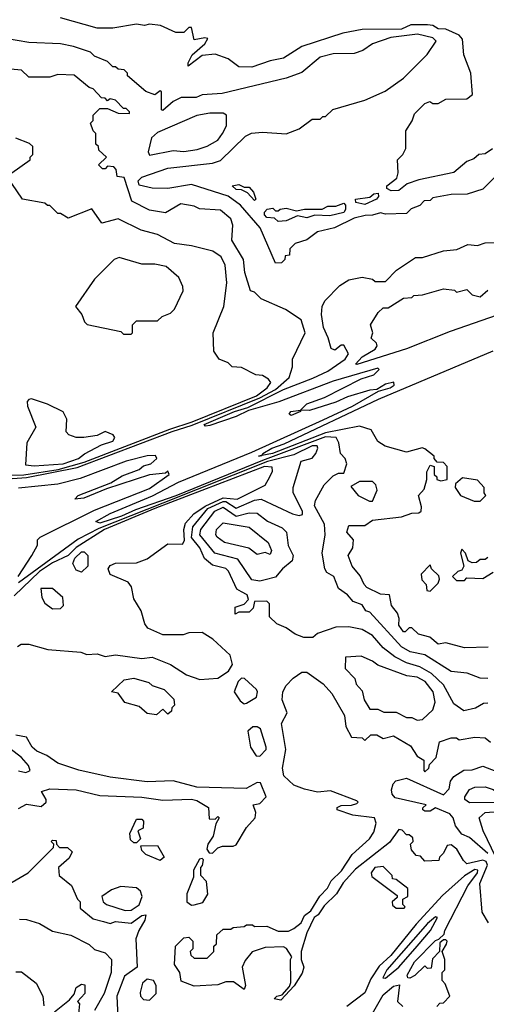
# Model space of a CAD drawing. Extents: x 2668140 to 2765664, y 823621 to 955240.
# Tile 16 of 256: x 2689910 to 2691689, y 847174 to 850929. Entities that reach past the tile are written whole.
import ezdxf

# ---------------------------------------------------------------- set-up
doc = ezdxf.new("R2010")
doc.units = 0

msp = doc.modelspace()

# ---------------------------------------------------------------- linework, layer by layer
at = {"layer": '0CON02XD'}
for points in [[(2691713, 850437), (2691685, 850417.5), (2691660, 850415), (2691641.2, 850398.8), (2691615, 850388), (2691565, 850346.2), (2691431.1, 850318.9), (2691387.3, 850302.7), (2691355, 850277.1), (2691326.1, 850276.1), (2691310, 850285), (2691310, 850295), (2691347.5, 850325), (2691352.5, 850345), (2691350, 850395), (2691370, 850415), (2691381.7, 850438.3), (2691382.5, 850505), (2691406.7, 850543.3), (2691415, 850570), (2691455, 850610), (2691473, 850617), (2691485, 850610), (2691505, 850610), (2691535, 850626.7), (2691615, 850627.5), (2691636.2, 850643.8), (2691630, 850725), (2691602.5, 850795), (2691597.5, 850855), (2691585, 850870), (2691535, 850893.3), (2691505, 850893.8), (2691485, 850907.5), (2691465, 850910), (2691400.7, 850909.3), (2691365, 850892.5), (2691215, 850891.2), (2691141.7, 850878.3), (2690985, 850826.7), (2690915, 850782.5), (2690865, 850772.5), (2690795, 850747.5), (2690745, 850750), (2690705, 850780), (2690655, 850797.5), (2690605, 850792.5), (2690552.5, 850752.5), (2690552.5, 850765), (2690567.5, 850795), (2690615, 850837.5), (2690627, 850857), (2690615, 850860), (2690575, 850852.5), (2690565, 850900), (2690555, 850900), (2690535, 850880), (2690505, 850880), (2690447, 850907), (2690405, 850912.5), (2690385, 850907.5), (2690355, 850912.5), (2690265, 850897.5), (2690205, 850897.5), (2690065, 850936.7)], [(2691737.5, 850345), (2691675, 850282.5), (2691616.4, 850263.6), (2691555, 850262.5), (2691485, 850250), (2691475, 850240), (2691451.7, 850238.3), (2691435, 850220), (2691401.7, 850208.3), (2691385, 850190), (2691305, 850187.5), (2691285, 850192.5), (2691255, 850183.3), (2691227, 850183), (2691185, 850172.5), (2691110, 850135), (2691045, 850120), (2691005, 850090), (2690960, 850075), (2690940, 850055), (2690938.3, 850031.7), (2690921.7, 850028.3), (2690920, 850015), (2690908.3, 850001.7), (2690885, 850000), (2690826.7, 850135), (2690751.7, 850221.7), (2690705, 850256), (2690565, 850301.2), (2690474.1, 850285.9), (2690415, 850286), (2690365, 850297.5), (2690361.2, 850315), (2690375, 850328.8), (2690475, 850363.3), (2690645, 850382.5), (2690675, 850392.5), (2690770, 850485), (2690793.6, 850496.4), (2690835, 850500), (2690925, 850493.3), (2690975, 850512.5), (2691025, 850550), (2691055, 850550), (2691065, 850560), (2691075, 850560), (2691103, 850587), (2691225, 850622.5), (2691303.6, 850656.4), (2691373.6, 850706.4), (2691463, 850797), (2691497, 850847), (2691485, 850860), (2691426.1, 850873.9), (2691325, 850861.2), (2691255, 850836.7), (2691218.3, 850811.7), (2691185, 850800), (2691105, 850798.8), (2691055, 850786.7), (2690985, 850727.5), (2690925, 850706.7), (2690681.7, 850648.3), (2690605, 850642.5), (2690583, 850633), (2690525, 850632.5), (2690495, 850617.5), (2690455, 850582.5), (2690450, 850585), (2690450, 850655), (2690445, 850657.5), (2690425, 850642.5), (2690390, 850655), (2690320, 850715), (2690320, 850725), (2690308.3, 850738.3), (2690285, 850740), (2690275, 850750), (2690265, 850750), (2690245, 850770), (2690195, 850790), (2690180, 850805), (2690115, 850827.5), (2690065, 850837.5), (2689945, 850842.5), (2689855, 850857.5)], [(2689845, 849176.6), (2689935, 849183.3), (2690128.9, 849221.1), (2690490.9, 849359.1), (2690567.3, 849382.7), (2690825, 849487.3), (2690885, 849518.5), (2690936.7, 849565), (2690950, 849605), (2690950, 849635), (2690997.5, 849735), (2690982.5, 849785), (2690923.6, 849823.6), (2690830, 849865), (2690805, 849890), (2690790, 849895), (2690767.5, 849965), (2690762.5, 850015), (2690718.3, 850088.3), (2690722.5, 850145), (2690715, 850170), (2690675, 850202.5), (2690595, 850207.5), (2690575, 850217.5), (2690523.6, 850226.4), (2690465, 850192.5), (2690405, 850202.5), (2690337, 850237), (2690307.5, 850327.5), (2690281.7, 850331.7), (2690277.5, 850357.5), (2690268.3, 850368.3), (2690245, 850370), (2690235, 850360), (2690225, 850360), (2690210, 850375), (2690240, 850405), (2690211.7, 850431.7), (2690210, 850445), (2690200, 850455), (2690200, 850495), (2690190, 850505), (2690180, 850535), (2690190, 850545), (2690190, 850565), (2690215, 850590), (2690245, 850590), (2690285, 850573.3), (2690328.3, 850571.7), (2690328.3, 850578.3), (2690315, 850590), (2690305, 850590), (2690275, 850622.5), (2690255, 850627.5), (2690245, 850620), (2690235, 850630), (2690221.7, 850631.7), (2690190, 850665), (2690175, 850670), (2690117, 850717), (2690055, 850720), (2690025, 850710), (2689945, 850710), (2689917, 850737), (2689875, 850740)], [(2690405, 850412.5), (2690495, 850430), (2690535, 850426.7), (2690586.1, 850433.9), (2690625, 850446.7), (2690665, 850470), (2690683.3, 850495), (2690697.5, 850525), (2690697.5, 850565), (2690685, 850572.5), (2690635, 850573.3), (2690585, 850563.3), (2690435, 850498.8), (2690412, 850478), (2690400, 850425), (2690405, 850412.5)], [(2689880, 850345), (2689950, 850395), (2689950, 850405), (2689960, 850415), (2689960, 850445), (2689947, 850457), (2689895, 850477.5)], [(2689815, 849190.9), (2689925, 849193.6), (2690056.7, 849213.3), (2690155, 849241), (2690482.4, 849367.6), (2690567.5, 849395), (2690812, 849495), (2690853.3, 849525), (2690867.5, 849545), (2690858.3, 849558.3), (2690835, 849572.5), (2690810, 849575), (2690755, 849602.5), (2690720, 849605), (2690705, 849620), (2690670, 849635), (2690650, 849665), (2690647.5, 849735), (2690687.5, 849835), (2690700, 849925), (2690693, 849993), (2690677.5, 850025), (2690646.4, 850046.4), (2690565, 850066.7), (2690500, 850075), (2690435, 850110), (2690373.3, 850126.7), (2690285, 850170), (2690223, 850153), (2690185, 850207.5), (2690095, 850172.5), (2690065, 850190), (2690055, 850190), (2690025, 850220), (2690015, 850220), (2690005, 850230), (2689920, 850245), (2689880, 850305)], [(2690805, 850240), (2690778.8, 850268.8), (2690755, 850280), (2690735, 850281.2), (2690720, 850295), (2690745, 850300), (2690765, 850290), (2690785, 850290), (2690801.7, 850271.7), (2690810, 850245), (2690805, 850240)], [(2691225, 850224.3), (2691191.7, 850231.7), (2691190, 850245), (2691245, 850252.5), (2691260, 850265), (2691277, 850267), (2691278, 850255), (2691270, 850245), (2691225, 850224.3)], [(2690895, 850160), (2690881.7, 850171.7), (2690852.5, 850175), (2690843.3, 850185), (2690843.3, 850195), (2690853.6, 850206.4), (2690875, 850210), (2690885, 850200), (2690895, 850200), (2690903, 850207), (2690925, 850210), (2690965, 850200), (2690995, 850206.7), (2691063, 850207), (2691085, 850217.5), (2691115, 850217.5), (2691145, 850230), (2691151.7, 850221.7), (2691152.5, 850205), (2691145, 850193.8), (2691091.7, 850181.7), (2691035, 850183.3), (2691005, 850173.8), (2690968.3, 850181.7), (2690925, 850162.5), (2690895, 850160)], [(2690835, 849248.2), (2690505, 849112.6), (2690350.8, 849059.2), (2690298, 849035), (2690215, 849008.8), (2690200, 849015), (2690255, 849045.8), (2690416.3, 849113.7), (2690515, 849165.7), (2690795, 849279.4), (2691066.4, 849403.6), (2691178.8, 849455), (2691277.5, 849512.5), (2691322.5, 849525), (2691337.5, 849535), (2691336.2, 849546.2), (2691305, 849538.8), (2691271.7, 849518.3), (2691245, 849516.2), (2691159.5, 849490.5), (2691115, 849470), (2691015, 849438), (2690980, 849440), (2690980, 849435), (2690945, 849420), (2690937.5, 849425), (2690943.3, 849435), (2690980, 849440), (2691005, 849463.8), (2691071.7, 849488.3), (2691211.2, 849558.8), (2691260, 849575), (2691280, 849595), (2691275, 849600), (2691105, 849550), (2690897.8, 849472.2), (2690782, 849438), (2690735, 849415.8), (2690635, 849380.8), (2690618.3, 849378.3), (2690613.3, 849385), (2690728.8, 849435), (2690780, 849450), (2690915, 849518.1), (2691027.9, 849562.1), (2691085, 849589.2), (2691151.2, 849635), (2691163.3, 849655), (2691145, 849687.5), (2691135, 849687.5), (2691111.7, 849668.3), (2691097.5, 849675), (2691086.4, 849716.4), (2691067.5, 849755), (2691060, 849805), (2691062.5, 849835), (2691073.6, 849856.4), (2691130, 849915), (2691165, 849937.5), (2691215, 849947.5), (2691255, 849940), (2691265, 849930), (2691305, 849930), (2691346.1, 849973.9), (2691418.3, 850021.7), (2691445, 850022.5), (2691525, 850047.5), (2691577, 850053), (2691618.3, 850071.7), (2691655, 850067.5), (2691685, 850077.5), (2691775, 850080)], [(2690335, 849730), (2690340, 849735), (2690340, 849765), (2690355, 849780), (2690435, 849780), (2690453, 849797), (2690485, 849810), (2690500, 849825), (2690532.5, 849895), (2690531.7, 849911.7), (2690516.4, 849946.4), (2690467.7, 849987.7), (2690425, 849996.2), (2690375, 849996.7), (2690288.3, 850021.7), (2690270, 850015), (2690195, 849940), (2690122.5, 849835), (2690146.7, 849805), (2690156.4, 849776.4), (2690166.4, 849766.4), (2690295, 849740), (2690305, 849730), (2690335, 849730)], [(2691876.8, 849853.2), (2691550.7, 849739.3), (2691385, 849674.4), (2691195, 849613.8), (2691190, 849615), (2691215, 849643.3), (2691265, 849672.5), (2691272.5, 849685), (2691270, 849695), (2691250, 849715), (2691256.7, 849735), (2691247.5, 849765), (2691277, 849813), (2691295, 849830), (2691315, 849830), (2691373, 849867), (2691405, 849870), (2691413, 849877), (2691445, 849880), (2691525, 849902.5), (2691567, 849897), (2691575, 849890), (2691615, 849900), (2691635, 849880), (2691665, 849872.5), (2691695, 849897.5)], [(2691696.4, 848536.4), (2691605, 848533.3), (2691535, 848552.5), (2691505, 848547.5), (2691473.6, 848573.6), (2691430, 848585), (2691405, 848610), (2691395, 848610), (2691380, 848595), (2691372.5, 848595), (2691355, 848620), (2691356.7, 848645), (2691350, 848665), (2691326.7, 848695), (2691320, 848735), (2691285, 848737.5), (2691233.8, 848763.8), (2691222.5, 848775), (2691208.3, 848808.3), (2691176.7, 848845), (2691162.5, 848885), (2691180, 848915), (2691182.5, 848945), (2691157.5, 848975), (2691165, 849000), (2691225, 849000), (2691255, 849020), (2691365, 849033.3), (2691405, 849047.5), (2691431.7, 849048.3), (2691440, 849055), (2691441.7, 849071.7), (2691430, 849115), (2691451.7, 849138.3), (2691462.5, 849175), (2691462.5, 849205), (2691475, 849230), (2691490, 849225), (2691490, 849195), (2691500, 849185), (2691500, 849175), (2691515, 849170), (2691540, 849175), (2691540, 849225), (2691525, 849240), (2691501.7, 849241.7), (2691490, 849255), (2691490, 849265), (2691455, 849292.5), (2691443.6, 849296.4), (2691385, 849280), (2691303, 849303), (2691275, 849320), (2691250, 849365), (2691205, 849378.8), (2691075, 849353.9), (2690873.8, 849275), (2690833.2, 849267.5), (2690820, 849265), (2690833.2, 849267.5), (2690836.7, 849275), (2690871.2, 849295), (2690917.9, 849312.1), (2691277.6, 849482.4), (2691715, 849665.7)], [(2689965, 849227.5), (2690075, 849234.8), (2690134.2, 849255), (2690156.4, 849273.6), (2690222, 849308), (2690265, 849321.2), (2690272.5, 849335), (2690265.8, 849345.8), (2690235, 849358.6), (2690205, 849343.3), (2690154.1, 849335.9), (2690125, 849336.2), (2690096.4, 849346.4), (2690087, 849357), (2690088.8, 849405), (2690075, 849433.3), (2690015, 849463.3), (2689955, 849482.5), (2689945, 849480), (2689937.5, 849472.5), (2689938.8, 849455), (2689971.2, 849375), (2689936.2, 849315), (2689931.7, 849231.7), (2689965, 849227.5)], [(2691695, 848416.7), (2691665, 848417.5), (2691616.4, 848436.4), (2691555, 848443.3), (2691455, 848506.7), (2691398.3, 848518.3), (2691365, 848536.7), (2691245, 848670), (2691230, 848675), (2691215, 848697.5), (2691180.7, 848710.7), (2691160, 848735), (2691125, 848760), (2691107.5, 848805), (2691080.7, 848820.7), (2691072.5, 848835), (2691063.3, 848895), (2691074, 848965), (2691071.2, 849005), (2691033.8, 849075), (2691037.5, 849095), (2691070, 849155), (2691105, 849190), (2691125, 849200), (2691145, 849200), (2691157.5, 849235), (2691150, 849255), (2691132.5, 849275), (2691126.7, 849315), (2691116.7, 849335), (2691075, 849338.2), (2690835, 849248.2)], [(2690755, 848747.5), (2690737, 848757), (2690705.8, 848825.8), (2690695.8, 848835.8), (2690645, 848848.8), (2690614.2, 848874.2), (2690596.2, 848915), (2690564.5, 848954.5), (2690569.2, 848995), (2690627.1, 849065), (2690685, 849091.5), (2690695, 849091.5), (2690735, 849065.8), (2690805, 849096), (2690830.7, 849100.7), (2690950, 849045), (2690975, 849037.5), (2690988.3, 849041.7), (2690987.5, 849055), (2690952.5, 849125), (2690952.5, 849145), (2690982.5, 849245), (2691025, 849256.7), (2691038.8, 849275), (2691046.2, 849295), (2691043.3, 849303.3), (2691025, 849304), (2690955, 849270), (2690855, 849244.6), (2690454.8, 849085.2), (2690211, 848989), (2690132.4, 848947.6), (2689905, 848781.2)], [(2689904, 848805), (2689956.2, 848885), (2689977.5, 848925), (2689977.5, 848945), (2689987.5, 848955), (2690195, 849058), (2690405, 849141.2), (2690480, 849195), (2690475, 849206.7), (2690465, 849200), (2690405, 849193.8), (2690240, 849140), (2690153.8, 849103.8), (2690120, 849100), (2690132.5, 849115), (2690257, 849163), (2690300.5, 849189.5), (2690365, 849213.8), (2690382, 849228), (2690410, 849235), (2690432.5, 849255), (2690427, 849267), (2690395, 849266.2), (2690315, 849245.8), (2690140.5, 849179.5), (2690055, 849158), (2689905, 849142)], [(2689901.7, 848538.3), (2689915, 848547.5), (2689945, 848547.5), (2690016.7, 848526.7), (2690143, 848517), (2690165, 848507.5), (2690205, 848510), (2690235, 848500), (2690275, 848506.7), (2690375, 848493.3), (2690415, 848497.5), (2690485, 848470), (2690545, 848430), (2690597, 848413), (2690665, 848417.5), (2690706.1, 848443.9), (2690720.7, 848469.3), (2690712.5, 848505), (2690646.4, 848566.4), (2690605, 848592.5), (2690555, 848590), (2690533, 848583), (2690455, 848582.5), (2690398.3, 848608.3), (2690386.7, 848625), (2690372.5, 848675), (2690345, 848720), (2690336.1, 848766.1), (2690323.6, 848783.6), (2690255, 848812.5), (2690246.7, 848835), (2690255, 848847.5), (2690275, 848856.7), (2690355, 848857.5), (2690395, 848873.3), (2690475, 848930), (2690530.7, 848929.3), (2690537.7, 848942.3), (2690535.7, 848984.3), (2690541.3, 849008.7), (2690574, 849045), (2690616.7, 849073.3), (2690685, 849105.3), (2690739.1, 849100.9), (2690845.8, 849154.2), (2690863.3, 849185), (2690873, 849207), (2690872.5, 849222.5), (2690843.3, 849225), (2690424.4, 849065), (2690232.9, 848985), (2690125, 848916.2), (2690093.9, 848886.1), (2690035, 848857.8), (2689985.5, 848825), (2689888, 848732)], [(2691255, 849092.5), (2691272.5, 849135), (2691267.5, 849155), (2691255, 849167.5), (2691205, 849167.5), (2691171.7, 849148.3), (2691200, 849115), (2691243, 849093), (2691255, 849092.5)], [(2691665, 849092.5), (2691687.5, 849115), (2691680, 849125), (2691680, 849145), (2691655, 849172.5), (2691598.3, 849181.7), (2691571.7, 849158.3), (2691570, 849145), (2691590, 849115), (2691642.5, 849092.5), (2691665, 849092.5)], [(2690825, 848787.5), (2690795, 848792.5), (2690741.7, 848871.7), (2690654.2, 848894.2), (2690596.2, 848965), (2690600, 848985), (2690653.3, 849055), (2690685, 849070), (2690735, 849035.7), (2690785, 849048.8), (2690815, 849046.7), (2690855, 849016.7), (2690910.7, 848990.7), (2690927.5, 848975), (2690933.6, 848923.6), (2690952.5, 848885), (2690948.6, 848865), (2690911.2, 848835), (2690885, 848803.3), (2690845, 848792.5), (2690825, 848787.5)], [(2690865, 848890), (2690845, 848897.5), (2690815, 848890), (2690783.9, 848913.9), (2690690, 848935), (2690662.5, 848955), (2690657.5, 848965), (2690660, 848985), (2690685, 849010), (2690785, 848993.3), (2690857.5, 848935), (2690870, 848905), (2690865, 848890)], [(2690145, 848822.5), (2690125, 848830), (2690112.5, 848855), (2690120, 848875), (2690145, 848900), (2690155, 848900), (2690170, 848885), (2690170, 848845), (2690145, 848822.5)], [(2691695, 848877.5), (2691685, 848870), (2691665, 848870), (2691651.7, 848858.3), (2691635, 848857.5), (2691620, 848865), (2691610, 848895), (2691595, 848910), (2691590, 848895), (2691602.5, 848845), (2691595, 848830), (2691580, 848825), (2691560, 848805), (2691575, 848790), (2691605, 848790)], [(2691475, 848750), (2691505, 848780), (2691510, 848795), (2691508.3, 848808.3), (2691480, 848835), (2691475, 848850), (2691440, 848815), (2691443.3, 848793.3), (2691460, 848775), (2691461.7, 848751.7), (2691475, 848750)], [(2691605, 848790), (2691615, 848800), (2691675, 848797.5), (2691715, 848822.5)], [(2690035, 848682), (2690065, 848683.8), (2690076, 848695), (2690073.8, 848725), (2690035, 848760), (2689990, 848760), (2689993.8, 848725), (2690005, 848703.3), (2690035, 848682)], [(2691695, 848322.5), (2691678.3, 848321.7), (2691647, 848303), (2691603, 848293), (2691565, 848320), (2691525, 848392.5), (2691480, 848435), (2691435, 848461.2), (2691385, 848476), (2691339.5, 848499.5), (2691295, 848533.3), (2691255, 848580), (2691215, 848603.3), (2691165, 848613.3), (2691115, 848612.5), (2691045, 848587.5), (2691027, 848573), (2690993, 848573), (2690960, 848585), (2690925, 848610), (2690890, 848625), (2690861.7, 848651.7), (2690861.7, 848701.7), (2690851.7, 848711.7), (2690805, 848710), (2690800, 848685), (2690785, 848670), (2690745, 848670), (2690731.7, 848661.7), (2690731.7, 848688.3), (2690765, 848700), (2690781.7, 848718.3), (2690777.5, 848735), (2690755, 848747.5)], [(2691425, 848257.5), (2691445, 848260), (2691485, 848297.5), (2691493.6, 848326.4), (2691486, 848365), (2691455.6, 848405.6), (2691425, 848421.2), (2691386.1, 848426.1), (2691275, 848466.7), (2691255, 848482.5), (2691211.7, 848501.7), (2691151.7, 848498.3), (2691150, 848455), (2691187, 848417), (2691192.5, 848395), (2691215, 848370), (2691222.5, 848335), (2691245, 848300), (2691275, 848300), (2691298.3, 848288.3), (2691345, 848287.5), (2691385, 848267.5), (2691405, 848267.5), (2691425, 848257.5)], [(2691697.5, 847485), (2691672.5, 847525), (2691664.1, 847634.1), (2691693.1, 847705), (2691688.2, 847718.2), (2691675, 847722.9), (2691615, 847710), (2691601.7, 847721.7), (2691575.8, 847765.8), (2691555, 847782.5), (2691540, 847780), (2691525, 847750), (2691510, 847735), (2691508.3, 847721.7), (2691455, 847720), (2691438.3, 847738.3), (2691421.7, 847741.7), (2691403, 847763), (2691400, 847785), (2691410, 847795), (2691408.3, 847808.3), (2691395, 847820), (2691385, 847820), (2691368.3, 847838.3), (2691355, 847840), (2691319.7, 847790.3), (2691190.5, 847689.5), (2691143.3, 847636.7), (2691117.5, 847595), (2691070.7, 847549.3), (2691047.5, 847515), (2691032.5, 847505), (2691003.8, 847446.2), (2690982.5, 847375), (2690982.5, 847345), (2690992.5, 847315), (2690987, 847293), (2690956.4, 847243.6), (2690905, 847190), (2690880, 847195), (2690890, 847205), (2690910, 847210), (2690938.3, 847241.7), (2690943, 847257), (2690942.5, 847345), (2690947.5, 847355), (2690927, 847387), (2690915, 847392.5), (2690845, 847390), (2690796.1, 847373.9), (2690769.3, 847340.7), (2690757.5, 847315), (2690770, 847245), (2690765, 847230), (2690725, 847260), (2690695, 847260), (2690665, 847247.5), (2690575, 847242.5), (2690525, 847262.5), (2690520, 847295), (2690500, 847325), (2690503.3, 847395), (2690535, 847427.5), (2690555, 847430), (2690570, 847415), (2690570, 847385), (2690560, 847375), (2690561.7, 847361.7), (2690575, 847350), (2690625, 847350), (2690650, 847375), (2690650, 847395), (2690660, 847405), (2690661.7, 847438.3), (2690685, 847460), (2690715, 847460), (2690723, 847467), (2690765, 847470), (2690775, 847477.5), (2690797, 847477), (2690805, 847470), (2690851.7, 847471.7), (2690895, 847452.5), (2690935, 847452.5), (2690955, 847462.5), (2690982.5, 847485), (2690995, 847512.5), (2691019.3, 847530.7), (2691053.9, 847586.1), (2691083, 847617), (2691097.5, 847645), (2691136.7, 847683.3), (2691176.7, 847745), (2691243.3, 847805), (2691259.5, 847830.5), (2691268.8, 847865), (2691262.5, 847885), (2691180, 847895), (2691120, 847915), (2691120, 847925), (2691135, 847932.5), (2691175, 847933.3), (2691195, 847940), (2691200, 847945), (2691195, 847950), (2691095, 847987.5), (2691045, 847983.3), (2690995, 847993.8), (2690955, 848010), (2690916.7, 848045), (2690911.2, 848075), (2690923.8, 848145), (2690907.5, 848245), (2690930, 848285), (2690910, 848335), (2690912.5, 848365), (2690925, 848390), (2690951.7, 848418.3), (2690985, 848440), (2691005, 848440), (2691066.4, 848396.4), (2691099.3, 848359.3), (2691147.5, 848275), (2691153, 848233), (2691175, 848192.5), (2691215, 848190), (2691225, 848180), (2691248.3, 848201.7), (2691271.7, 848201.7), (2691295, 848187.5), (2691335, 848197.5), (2691399.3, 848159.3), (2691425, 848120), (2691450, 848105), (2691450, 848065), (2691455, 848060), (2691470, 848075), (2691471.7, 848088.3), (2691497.5, 848115), (2691510, 848175), (2691555, 848190), (2691575, 848190), (2691585, 848182.5), (2691645, 848192.5), (2691685, 848190), (2691705, 848173.8)], [(2690431.7, 848278.3), (2690395, 848282.5), (2690365, 848310), (2690310, 848325), (2690285, 848360), (2690260, 848365), (2690308.3, 848411.7), (2690345, 848417.5), (2690401.7, 848401.7), (2690415, 848390), (2690460, 848375), (2690497, 848337), (2690500, 848315), (2690490, 848305), (2690488.3, 848291.7), (2690475, 848280), (2690455, 848300), (2690431.7, 848278.3)], [(2690765, 848320), (2690775, 848322.5), (2690812.5, 848345), (2690816.7, 848365), (2690812.5, 848375), (2690766.4, 848416.4), (2690755, 848417.5), (2690742.5, 848405), (2690727.5, 848365), (2690750.7, 848330.7), (2690765, 848320)], [(2689932.5, 848057.5), (2689945, 848062.5), (2689950, 848065), (2689943.3, 848085), (2689916.2, 848115), (2689720.8, 848265)], [(2690825, 848120), (2690850, 848145), (2690850, 848155), (2690827.5, 848225), (2690815, 848232.5), (2690798.3, 848231.7), (2690780, 848215), (2690790, 848155), (2690811.7, 848121.7), (2690825, 848120)], [(2690645, 847750), (2690665, 847770), (2690683, 847777), (2690723, 847777), (2690735, 847782.5), (2690775, 847847.5), (2690807.5, 847885), (2690810, 847905), (2690800, 847935), (2690825, 847940), (2690850, 847965), (2690828.3, 848018.3), (2690815, 848020), (2690773, 847997), (2690585, 848001.4), (2690495, 848026.2), (2690395, 848022.9), (2690255, 848040.6), (2690135, 848066.9), (2690055, 848093.1), (2690012.7, 848122.7), (2689975, 848138.8), (2689957.5, 848155), (2689935, 848192.5), (2689895, 848200)], [(2689905, 848064), (2689932.5, 848057.5)], [(2691695, 847748.8), (2691625, 847810), (2691595, 847822.5), (2691571.2, 847855), (2691562, 847885), (2691550, 847900), (2691495, 847922.5), (2691475, 847910), (2691455, 847910), (2691446.7, 847915), (2691447, 847923), (2691460, 847935), (2691340.9, 847960.9), (2691330, 847975), (2691327.7, 847992.3), (2691333.8, 848015), (2691344.2, 848025.8), (2691385, 848036), (2691525, 847972.5), (2691547.5, 847995), (2691552.5, 848025), (2691565, 848042.5), (2691603, 848067), (2691635, 848067.5), (2691675, 848082.5), (2691725, 848062.5)], [(2689905, 847920), (2689935, 847937.5), (2689991.7, 847928.3), (2690010, 847945), (2690010, 847955), (2689992.5, 847985), (2690025, 847995.7), (2690125, 847991.4), (2690215, 847970), (2690375, 847963.8), (2690455, 847952.5), (2690565, 847956), (2690585, 847951.2), (2690630, 847925), (2690631.7, 847881.7), (2690655, 847880), (2690665, 847890), (2690670, 847885), (2690657.5, 847862.5), (2690647.5, 847815), (2690627.5, 847785), (2690623.3, 847765), (2690631.7, 847751.7), (2690645, 847750)], [(2691625, 847942.5), (2691606.7, 847955), (2691606.7, 847965), (2691625, 847992.5), (2691645, 848002.5), (2691685, 848003.3), (2691715, 847992.5), (2691745, 847970), (2691747.5, 847955), (2691725, 847943.3), (2691625, 847942.5)], [(2691724.7, 847734.7), (2691676.2, 847835), (2691661.2, 847885), (2691684.2, 847905.8), (2691735, 847909.2)], [(2690355, 847790), (2690345, 847790), (2690331.7, 847801.7), (2690330, 847825), (2690355, 847880), (2690375, 847880), (2690381.7, 847871.7), (2690380, 847845), (2690360, 847835), (2690370, 847805), (2690355, 847790)], [(2689835, 847612.5), (2689942.5, 847675), (2690038.3, 847771.7), (2690040, 847785), (2690030, 847795), (2690035, 847800), (2690048.3, 847798.3), (2690050, 847785), (2690061.7, 847771.7), (2690091.7, 847771.7), (2690110, 847755), (2690098.3, 847731.7), (2690057.5, 847695), (2690060, 847665), (2690107, 847627), (2690130, 847575), (2690140, 847565), (2690140.7, 847540.7), (2690189.3, 847499.3), (2690229.3, 847489.3), (2690255, 847482.5), (2690275, 847490), (2690335, 847483.8), (2690375, 847512.5), (2690390, 847515), (2690386.7, 847495), (2690363.3, 847455), (2690353, 847423), (2690357.5, 847315), (2690309.3, 847280.7), (2690280, 847205), (2690283.8, 847125)], [(2690445, 847722.5), (2690390, 847745), (2690375, 847760), (2690371.7, 847778.3), (2690435, 847780), (2690460, 847735), (2690445, 847722.5)], [(2690565, 847552.5), (2690575, 847553.3), (2690608.3, 847561.7), (2690626.4, 847593.6), (2690621.7, 847641.7), (2690600, 847665), (2690600, 847695), (2690607, 847703), (2690610, 847725), (2690605, 847730), (2690595, 847727.5), (2690572.5, 847685), (2690571.7, 847658.3), (2690547.5, 847595), (2690547.5, 847565), (2690565, 847552.5)], [(2691500, 847165), (2691511.7, 847178.3), (2691525, 847180), (2691550, 847205), (2691531.7, 847251.7), (2691520, 847265), (2691520, 847295), (2691530, 847305), (2691530, 847345), (2691520, 847375), (2691537, 847403), (2691540, 847415), (2691535, 847420), (2691525, 847420), (2691511.7, 847408.3), (2691510, 847375), (2691483, 847347), (2691478.3, 847311.7), (2691465, 847310), (2691455, 847320), (2691416.4, 847283.6), (2691397, 847273), (2691390, 847275), (2691387.5, 847285), (2691415, 847336), (2691495, 847417.5), (2691508.3, 847421.7), (2691528.3, 847441.7), (2691530, 847455), (2691618.9, 847625), (2691655.6, 847675), (2691655.9, 847685.9), (2691645, 847687.5), (2691605, 847664.3), (2691521.8, 847588.2), (2691420.9, 847479.1), (2691325, 847360), (2691280.4, 847319.6), (2691248.7, 847271.3), (2691225, 847217.5), (2691157.5, 847165)], [(2691375, 847540), (2691380, 847545), (2691370, 847555), (2691370, 847575), (2691390, 847585), (2691390, 847615), (2691345, 847650), (2691331.7, 847651.7), (2691330, 847665), (2691295, 847700), (2691263.9, 847696.1), (2691250, 847675), (2691251.7, 847661.7), (2691348.3, 847588.3), (2691348.3, 847581.7), (2691330, 847565), (2691331.7, 847551.7), (2691345, 847540), (2691375, 847540)], [(2690311.7, 847531.7), (2690335, 847533.3), (2690365, 847553.3), (2690376.7, 847585), (2690370, 847605), (2690355, 847617.5), (2690295, 847623.3), (2690259.3, 847610.7), (2690222.5, 847585), (2690227.5, 847565), (2690240, 847555), (2690311.7, 847531.7)], [(2689908.3, 847498.3), (2689935, 847497.5), (2689985, 847482.5), (2690035, 847453.3), (2690105, 847437.5), (2690175, 847402.5), (2690195, 847382.5), (2690235, 847370), (2690260, 847345), (2690258.8, 847295), (2690231.2, 847215), (2690195, 847150)], [(2691305, 847272.9), (2691355, 847315.7), (2691425, 847395.6), (2691475.4, 847455), (2691502.5, 847505), (2691495, 847507.5), (2691465, 847482.2), (2691310, 847305), (2691294.3, 847275), (2691305, 847272.9)], [(2689895, 847297.5), (2689917, 847297), (2689972.5, 847255), (2689997.5, 847205), (2690001.7, 847168.3)], [(2690405, 847190), (2690430, 847215), (2690430, 847245), (2690420, 847265), (2690395, 847270), (2690377.5, 847255), (2690368.3, 847218.3), (2690370, 847205), (2690381.7, 847191.7), (2690405, 847190)], [(2690042.5, 847145), (2690099.3, 847190.7), (2690117.5, 847212.5), (2690125, 847237.5), (2690145, 847250), (2690158.3, 847248.3), (2690157.5, 847215), (2690130, 847185), (2690137.5, 847175), (2690132.5, 847125)], [(2691250, 847130), (2691295, 847210), (2691335, 847243.3), (2691358.3, 847248.3), (2691350, 847185), (2691370, 847165)]]:
    msp.add_lwpolyline(points, dxfattribs=at)

doc.saveas('drawing.dxf')
